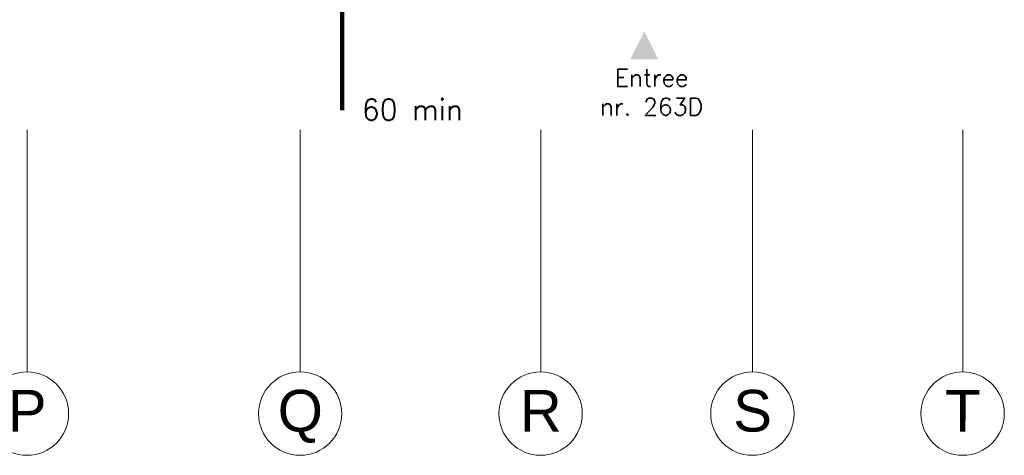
# Model space of a CAD drawing. Header units: millimetres. Extents: x -13022 to 1371524, y -38729 to 632593.
# Tile 242 of 256: x 507654 to 521833, y 571613 to 577884. Entities that reach past the tile are written whole.
import ezdxf
from ezdxf.enums import TextEntityAlignment as Align
from ezdxf.lldxf.tags import DXFTag

# ---------------------------------------------------------------- set-up
doc = ezdxf.new("R2010")
doc.units = ezdxf.units.MM
doc.header["$LTSCALE"] = 35
doc.linetypes.add('AI9-LType1', pattern=[1.69333, 0.846665, -0.846665])
for name, color, linetype, lineweight in [('A LIJN 1', 1, 'Continuous', 20), ('Al65----_beveiliging-inst', 92, 'Continuous', 9), ('B95 tekst', 7, 'Continuous', 25), ('brandveiligheid voorzieningen', 10, 'Continuous', 9)]:
    doc.layers.add(name, color=color, linetype=linetype, lineweight=lineweight)
doc.styles.add('Algemeen', font='simplex.shx', dxfattribs={"height": 2.5})
doc.styles.add('Arial57', font='arial.ttf', dxfattribs={"height": 0.6})
tags = doc.linetypes.add('DIVIDE2', pattern=[0.625, 0.25, -0.125, 0, -0.125, 0, -0.125]).pattern_tags.tags
tags[14:15] = [DXFTag(74, 4), DXFTag(75, 0), DXFTag(340, '0'), DXFTag(46, 1.0), DXFTag(50, 0.0), DXFTag(44, 0.0), DXFTag(45, 0.0)]
tags[12:13] = [DXFTag(74, 4), DXFTag(75, 0), DXFTag(340, '0'), DXFTag(46, 1.0), DXFTag(50, 0.0), DXFTag(44, 0.0), DXFTag(45, 0.0)]
tags[10:11] = [DXFTag(74, 4), DXFTag(75, 0), DXFTag(340, '0'), DXFTag(46, 1.0), DXFTag(50, 0.0), DXFTag(44, 0.0), DXFTag(45, 0.0)]
tags[8:9] = [DXFTag(74, 4), DXFTag(75, 0), DXFTag(340, '0'), DXFTag(46, 1.0), DXFTag(50, 0.0), DXFTag(44, 0.0), DXFTag(45, 0.0)]
tags[6:7] = [DXFTag(74, 4), DXFTag(75, 0), DXFTag(340, '0'), DXFTag(46, 1.0), DXFTag(50, 0.0), DXFTag(44, 0.0), DXFTag(45, 0.0)]
tags[4:5] = [DXFTag(74, 4), DXFTag(75, 0), DXFTag(340, '0'), DXFTag(46, 1.0), DXFTag(50, 0.0), DXFTag(44, 0.0), DXFTag(45, 0.0)]

# ---------------------------------------------------------------- blocks, each defined once
blk = doc.blocks.new('Entree gebouw')
at = {"layer": 'brandveiligheid voorzieningen'}
blk.add_hatch(color=256, dxfattribs=at).paths.add_polyline_path([(71.25, -82.36), (77.98, -79), (71.25, -75.63)])

msp = doc.modelspace()

# ---------------------------------------------------------------- linework, layer by layer
at = {"layer": 'A LIJN 1', "color": 1, "linetype": 'DIVIDE2'}
for p, q in [((507761.55, 576297.792), (507761.55, 572812.8)), ((511695.253, 576297.792), (511695.253, 572812.8)), ((515157.756, 576297.792), (515157.756, 572812.8)), ((518207.759, 576297.792), (518207.759, 572812.8)), ((521235.254, 576297.792), (521235.254, 572812.8))]:
    msp.add_line(p, q, dxfattribs=at)
at = {"layer": 'A LIJN 1', "color": 2, "linetype": 'Continuous', "lineweight": 0}
for centre, ratio, start_param, end_param in [((507759.12, 572212.8), 0.999712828, 0.000005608, 6.283180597), ((511692.824, 572212.8), 0.99971767, 0.00000564, 6.283180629), ((515155.327, 572212.8), 0.999715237, 0.000005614, 6.283180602), ((518205.33, 572212.8), 0.999715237, 0.000005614, 6.283180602), ((521232.825, 572212.8), 0.999715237, 0.000005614, 6.283180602)]:
    msp.add_ellipse(centre, major_axis=(0.36, 600), ratio=ratio, start_param=start_param, end_param=end_param, dxfattribs=at)
at = {"layer": 'Al65----_beveiliging-inst', "color": 92, "linetype": 'AI9-LType1', "lineweight": 0, "ltscale": 0.1, "const_width": 60, "flags": 128}
msp.add_lwpolyline([(508517.564, 608384.064), (510024.879, 607135.184), (510024.879, 589641.186), (512297.745, 589641.186), (512297.745, 576577.76)], dxfattribs=at)

# ---------------------------------------------------------------- block references
at = {"layer": 'Al65----_beveiliging-inst', "xscale": 60, "yscale": 60, "zscale": 60, "rotation": 90}
msp.add_blockref('Entree gebouw', (511909.321, 573038.979), dxfattribs=at)

# ---------------------------------------------------------------- texts
at = {"layer": 'A LIJN 1', "color": 1, "linetype": 'ByBlock', "style": 'Arial57'}
for s, p in [('P', (507761.55, 571954.232)), ('Q', (511695.253, 571954.232)), ('R', (515157.756, 571954.232)), ('S', (518207.759, 571954.232)), ('T', (521235.254, 571954.232))]:
    msp.add_text(s, height=600, rotation=359.9654666, dxfattribs=at).set_placement(p, align=Align.CENTER)
at = {"layer": 'B95 tekst', "style": 'Algemeen'}
msp.add_text('60 min', height=300, dxfattribs=at).set_placement((512581.666, 576440.012))
at = {"layer": 'B95 tekst', "insert": (516753.57, 577172.272), "char_height": 250, "width": 4383.91272, "attachment_point": 2, "style": 'Algemeen'}
msp.add_mtext('Entree\\Pnr. 263D', dxfattribs=at)

doc.saveas('drawing.dxf')
